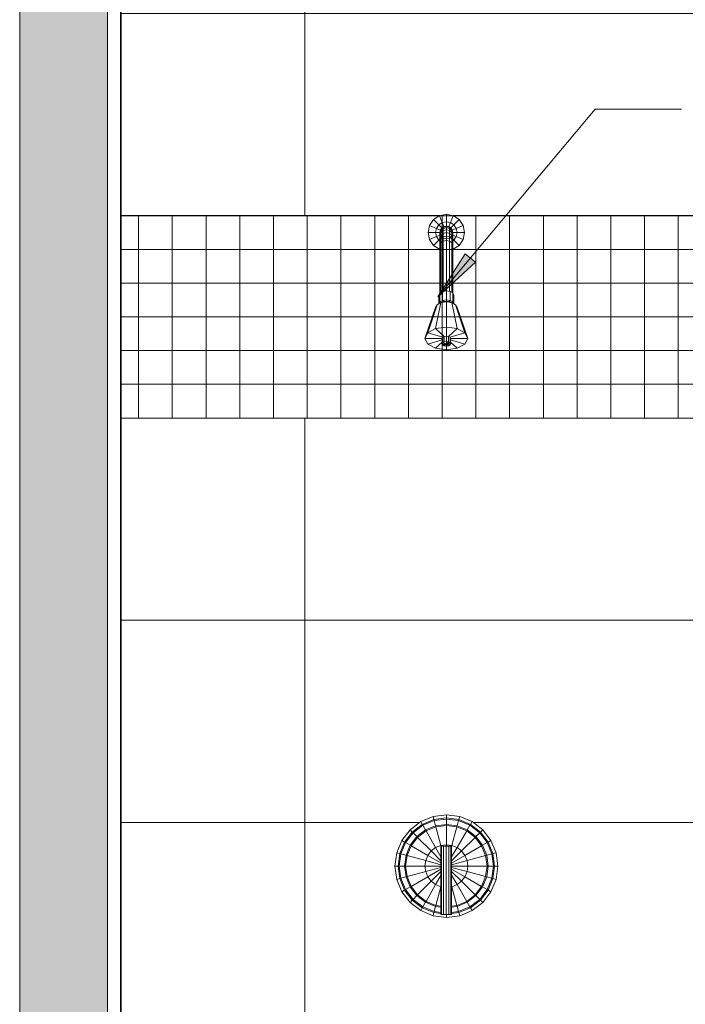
# Model space of a CAD drawing. Header units: metres. Extents: x -10.1 to 50.7, y -18 to 8.5.
# Tile 101 of 109: x 34.2 to 35.2, y 0.9 to 2.4. Entities that reach past the tile are written whole.
import ezdxf

# ---------------------------------------------------------------- set-up
doc = ezdxf.new("R2010")
doc.units = ezdxf.units.M
for name, color, linetype, lineweight in [('A-ANNO-KEYN', 231, 'Continuous', 9), ('A-DETL', 90, 'Continuous', 18), ('A-DETL-GENF', 92, 'Continuous', 18), ('A-DETL-THIN', 151, 'Continuous', 18), ('A-WALL', 113, 'Continuous', 18), ('A-WALL-PATT', 111, 'Continuous', 35), ('G-IMPT', 8, 'Continuous', 18), ('P-SANR-FIXT', 6, 'Continuous', 18)]:
    doc.layers.add(name, color=color, linetype=linetype, lineweight=lineweight)

# ---------------------------------------------------------------- blocks, each defined once
blk = doc.blocks.new('Kohler_-_K-T8226_Taboret_Shower_Trim_1533 - t8226_dxf-V29-Vista H')
at = {"layer": 'G-IMPT'}
for p, q in [((-17.1047, 2.0855), (-17.0988, 2.0943)), ((-17.0988, 2.0943), (-17.0902, 2.1)), ((-17.0988, 2.0943), (-17.091, 2.0864)), ((-17.091, 2.0864), (-17.0858, 2.0899)), ((-17.0901, 2.1001), (-17.0797, 2.1022)), ((-17.09, 2.1), (-17.0858, 2.0899)), ((-17.0858, 2.0899), (-17.0797, 2.0911)), ((-17.0858, 2.0899), (-17.0834, 2.084)), ((-17.0797, 2.1022), (-17.0694, 2.1001)), ((-17.0797, 2.1022), (-17.0797, 2.1)), ((-17.0797, 2.1), (-17.0797, 2.0911)), ((-17.0797, 2.0911), (-17.0737, 2.0899)), ((-17.0797, 2.0911), (-17.0797, 2.0847)), ((-17.0737, 2.0899), (-17.0761, 2.084)), ((-17.0695, 2.1), (-17.0737, 2.0899)), ((-17.0737, 2.0899), (-17.0685, 2.0864)), ((-17.0692, 2.1), (-17.0606, 2.0943)), ((-17.0606, 2.0943), (-17.0685, 2.0864)), ((-17.0606, 2.0943), (-17.0548, 2.0855)), ((-17.1067, 2.0752), (-17.1047, 2.0855)), ((-17.1047, 2.0649), (-17.1067, 2.0752)), ((-17.1067, 2.0752), (-17.0956, 2.0752)), ((-17.1047, 2.0855), (-17.0944, 2.0813)), ((-17.0956, 2.0752), (-17.0944, 2.0813)), ((-17.0944, 2.0691), (-17.0956, 2.0752)), ((-17.0956, 2.0752), (-17.0893, 2.0752)), ((-17.0944, 2.0813), (-17.091, 2.0864)), ((-17.0944, 2.0813), (-17.0885, 2.0788)), ((-17.091, 2.0864), (-17.0865, 2.0819)), ((-17.0893, 2.0752), (-17.088, 2.08)), ((-17.0893, 2.0746), (-17.088, 2.0794)), ((-17.0893, 2.0752), (-17.0885, 2.0788)), ((-17.0893, 2.073), (-17.088, 2.0777)), ((-17.0883, 2.0718), (-17.0893, 2.0752)), ((-17.0893, 2.0752), (-17.0893, 2.0746)), ((-17.0893, 2.0704), (-17.088, 2.0748)), ((-17.0893, 2.0746), (-17.0893, 2.073)), ((-17.0885, 2.0788), (-17.0881, 2.0795)), ((-17.0845, 2.0834), (-17.088, 2.08)), ((-17.0845, 2.0828), (-17.088, 2.0794)), ((-17.0845, 2.081), (-17.088, 2.0777)), ((-17.088, 2.08), (-17.088, 2.08)), ((-17.088, 2.08), (-17.088, 2.0794)), ((-17.088, 2.0794), (-17.088, 2.0777)), ((-17.0845, 2.078), (-17.088, 2.0748)), ((-17.088, 2.0777), (-17.088, 2.0748)), ((-17.088, 2.0748), (-17.088, 2.0709)), ((-17.0874, 2.0806), (-17.0865, 2.0819)), ((-17.0865, 2.0819), (-17.0851, 2.0828)), ((-17.0797, 2.0847), (-17.0845, 2.0834)), ((-17.0797, 2.0841), (-17.0845, 2.0828)), ((-17.0845, 2.0834), (-17.0845, 2.0828)), ((-17.0845, 2.0828), (-17.0845, 2.081)), ((-17.0797, 2.0822), (-17.0845, 2.081)), ((-17.0845, 2.081), (-17.0845, 2.078)), ((-17.0797, 2.0792), (-17.0845, 2.078)), ((-17.0845, 2.078), (-17.0845, 2.0738)), ((-17.0797, 2.075), (-17.0845, 2.0738)), ((-17.084, 2.0835), (-17.0834, 2.084)), ((-17.0834, 2.084), (-17.0797, 2.0847)), ((-17.0797, 2.0847), (-17.0761, 2.084)), ((-17.0749, 2.0834), (-17.0797, 2.0847)), ((-17.0797, 2.0847), (-17.0797, 2.0841)), ((-17.0749, 2.0828), (-17.0797, 2.0841)), ((-17.0797, 2.0841), (-17.0797, 2.0822)), ((-17.0749, 2.081), (-17.0797, 2.0822)), ((-17.0797, 2.0822), (-17.0797, 2.0792)), ((-17.0749, 2.078), (-17.0797, 2.0792)), ((-17.0797, 2.0792), (-17.0797, 2.075)), ((-17.0749, 2.0738), (-17.0797, 2.075)), ((-17.0797, 2.075), (-17.0797, 2.0697)), ((-17.0761, 2.084), (-17.0754, 2.0835)), ((-17.0715, 2.08), (-17.0749, 2.0834)), ((-17.0749, 2.0834), (-17.0749, 2.0828)), ((-17.0715, 2.0794), (-17.0749, 2.0828)), ((-17.0749, 2.0828), (-17.0749, 2.081)), ((-17.0715, 2.0777), (-17.0749, 2.081)), ((-17.0749, 2.081), (-17.0749, 2.078)), ((-17.0715, 2.0748), (-17.0749, 2.078)), ((-17.0749, 2.078), (-17.0749, 2.0738)), ((-17.0743, 2.0828), (-17.073, 2.0819)), ((-17.0685, 2.0864), (-17.073, 2.0819)), ((-17.073, 2.0819), (-17.0721, 2.0806)), ((-17.0702, 2.0752), (-17.0715, 2.08)), ((-17.0715, 2.08), (-17.0715, 2.08)), ((-17.0715, 2.08), (-17.0715, 2.0794)), ((-17.0702, 2.0746), (-17.0715, 2.0794)), ((-17.0715, 2.0794), (-17.0715, 2.0777)), ((-17.0702, 2.073), (-17.0715, 2.0777)), ((-17.0715, 2.0777), (-17.0715, 2.0748)), ((-17.0702, 2.0704), (-17.0715, 2.0748)), ((-17.0715, 2.0748), (-17.0715, 2.0709)), ((-17.0714, 2.0795), (-17.0709, 2.0788)), ((-17.0711, 2.0719), (-17.0702, 2.0752)), ((-17.0651, 2.0813), (-17.0709, 2.0788)), ((-17.0702, 2.0752), (-17.0709, 2.0788)), ((-17.0702, 2.0752), (-17.0702, 2.0746)), ((-17.0639, 2.0752), (-17.0702, 2.0752)), ((-17.0702, 2.0746), (-17.0702, 2.073)), ((-17.0685, 2.0864), (-17.0651, 2.0813)), ((-17.0548, 2.0855), (-17.0651, 2.0813)), ((-17.0639, 2.0752), (-17.0651, 2.0813)), ((-17.0651, 2.0691), (-17.0639, 2.0752)), ((-17.0527, 2.0752), (-17.0639, 2.0752)), ((-17.0527, 2.0752), (-17.0548, 2.0855)), ((-17.0548, 2.0649), (-17.0527, 2.0752)), ((-17.1047, 2.0649), (-17.0944, 2.0691)), ((-17.0988, 2.0561), (-17.1047, 2.0649)), ((-17.0988, 2.0561), (-17.091, 2.064)), ((-17.0944, 2.0691), (-17.0893, 2.0712)), ((-17.091, 2.064), (-17.0944, 2.0691)), ((-17.091, 2.064), (-17.0893, 2.0657)), ((-17.0893, 2.0628), (-17.091, 2.064)), ((-17.0893, 2.073), (-17.0893, 2.0704)), ((-17.0893, 2.0667), (-17.088, 2.0709)), ((-17.0893, 2.0704), (-17.0893, 2.0667)), ((-17.0893, 2.0667), (-17.0893, 2.0621)), ((-17.0893, 2.0621), (-17.088, 2.0659)), ((-17.0893, 2.0621), (-17.0893, 2.0566)), ((-17.0893, 2.0566), (-17.088, 2.0601)), ((-17.0845, 2.0738), (-17.088, 2.0709)), ((-17.088, 2.0709), (-17.088, 2.0659)), ((-17.088, 2.0704), (-17.088, 2.0704)), ((-17.088, 2.0704), (-17.0845, 2.067)), ((-17.0845, 2.0686), (-17.088, 2.0659)), ((-17.088, 2.0659), (-17.088, 2.0601)), ((-17.0845, 2.0626), (-17.088, 2.0601)), ((-17.088, 2.0601), (-17.088, 1.9865)), ((-17.0845, 2.0738), (-17.0845, 2.0686)), ((-17.0797, 2.0697), (-17.0845, 2.0686)), ((-17.0845, 2.0686), (-17.0845, 2.0626)), ((-17.0845, 2.067), (-17.0797, 2.0657)), ((-17.0797, 2.0635), (-17.0845, 2.0626)), ((-17.0845, 2.0626), (-17.0845, 1.988)), ((-17.0749, 2.0686), (-17.0797, 2.0697)), ((-17.0797, 2.0697), (-17.0797, 2.0635)), ((-17.0797, 2.0657), (-17.0749, 2.067)), ((-17.0749, 2.0626), (-17.0797, 2.0635)), ((-17.0797, 2.0635), (-17.0797, 1.9887)), ((-17.0715, 2.0709), (-17.0749, 2.0738)), ((-17.0749, 2.0738), (-17.0749, 2.0686)), ((-17.0749, 2.067), (-17.0715, 2.0704)), ((-17.0715, 2.0659), (-17.0749, 2.0686)), ((-17.0749, 2.0686), (-17.0749, 2.0626)), ((-17.0715, 2.0601), (-17.0749, 2.0626)), ((-17.0749, 2.0626), (-17.0749, 1.988)), ((-17.0702, 2.0667), (-17.0715, 2.0709)), ((-17.0715, 2.0709), (-17.0715, 2.0659)), ((-17.0715, 2.0704), (-17.0715, 2.0704)), ((-17.0702, 2.0621), (-17.0715, 2.0659)), ((-17.0715, 2.0659), (-17.0715, 2.0601)), ((-17.0702, 2.0566), (-17.0715, 2.0601)), ((-17.0715, 2.0601), (-17.0715, 1.9865)), ((-17.0702, 2.073), (-17.0702, 2.0704)), ((-17.0651, 2.0691), (-17.0702, 2.0712)), ((-17.0702, 2.0704), (-17.0702, 2.0667)), ((-17.0702, 2.0667), (-17.0702, 2.0621)), ((-17.0685, 2.064), (-17.0702, 2.0657)), ((-17.0685, 2.064), (-17.0702, 2.0628)), ((-17.0702, 2.0621), (-17.0702, 2.0566)), ((-17.0651, 2.0691), (-17.0685, 2.064)), ((-17.0606, 2.0561), (-17.0685, 2.064)), ((-17.0548, 2.0649), (-17.0651, 2.0691)), ((-17.0548, 2.0649), (-17.0606, 2.0561)), ((-17.0901, 2.0503), (-17.0988, 2.0561)), ((-17.0901, 2.0503), (-17.0893, 2.0522)), ((-17.0893, 2.0501), (-17.0901, 2.0503)), ((-17.0893, 2.0566), (-17.0893, 1.9858)), ((-17.0702, 2.0566), (-17.0702, 1.9858)), ((-17.0694, 2.0503), (-17.0702, 2.0522)), ((-17.0694, 2.0503), (-17.0702, 2.0501)), ((-17.0606, 2.0561), (-17.0694, 2.0503)), ((-17.0853, 1.9879), (-17.0894, 1.9857)), ((-17.0797, 1.9887), (-17.0853, 1.9879)), ((-17.0853, 1.9879), (-17.0853, 1.9744)), ((-17.0797, 1.9887), (-17.0742, 1.9879)), ((-17.0797, 1.9887), (-17.0797, 1.9752)), ((-17.0701, 1.9857), (-17.0742, 1.9879)), ((-17.0742, 1.9879), (-17.0742, 1.9744)), ((-17.0894, 1.9857), (-17.0908, 1.9828)), ((-17.0908, 1.9828), (-17.0908, 1.9695)), ((-17.0894, 1.9723), (-17.0907, 1.9696)), ((-17.0894, 1.9857), (-17.0894, 1.9723)), ((-17.0853, 1.9744), (-17.0894, 1.9723)), ((-17.0894, 1.9723), (-17.0866, 1.9714)), ((-17.0877, 1.9712), (-17.0797, 1.9724)), ((-17.0837, 1.973), (-17.0866, 1.9714)), ((-17.0853, 1.9744), (-17.0797, 1.9752)), ((-17.0853, 1.9744), (-17.0837, 1.973)), ((-17.0837, 1.973), (-17.0797, 1.9735)), ((-17.0837, 1.973), (-17.0837, 1.9718)), ((-17.0797, 1.9752), (-17.0797, 1.9735)), ((-17.0797, 1.9752), (-17.0742, 1.9744)), ((-17.0797, 1.9735), (-17.0797, 1.9724)), ((-17.0797, 1.9735), (-17.0758, 1.973)), ((-17.0797, 1.9724), (-17.0718, 1.9712)), ((-17.0797, 1.9724), (-17.0797, 1.935)), ((-17.0742, 1.9744), (-17.0758, 1.973)), ((-17.0729, 1.9714), (-17.0758, 1.973)), ((-17.0758, 1.973), (-17.0758, 1.9718)), ((-17.0701, 1.9723), (-17.0742, 1.9744)), ((-17.0701, 1.9723), (-17.0729, 1.9714)), ((-17.0686, 1.9828), (-17.0701, 1.9857)), ((-17.0701, 1.9857), (-17.0701, 1.9723)), ((-17.0688, 1.9696), (-17.0701, 1.9723)), ((-17.0686, 1.9828), (-17.0686, 1.9695)), ((-17.0956, 1.9639), (-17.1115, 1.9182)), ((-17.0935, 1.9681), (-17.1072, 1.9266)), ((-17.0877, 1.9712), (-17.0956, 1.9327)), ((-17.0935, 1.9681), (-17.0956, 1.9639)), ((-17.0877, 1.9712), (-17.0935, 1.9681)), ((-17.066, 1.9681), (-17.0718, 1.9712)), ((-17.0718, 1.9712), (-17.0639, 1.9327)), ((-17.0639, 1.9639), (-17.066, 1.9681)), ((-17.066, 1.9681), (-17.0522, 1.9266)), ((-17.0639, 1.9639), (-17.048, 1.9182)), ((-17.0956, 1.9327), (-17.1072, 1.9266)), ((-17.0956, 1.9327), (-17.1072, 1.9266)), ((-17.0956, 1.9327), (-17.0797, 1.935)), ((-17.0797, 1.935), (-17.0956, 1.9327)), ((-17.0956, 1.9327), (-17.0829, 1.9211)), ((-17.0797, 1.935), (-17.0639, 1.9327)), ((-17.0797, 1.935), (-17.0639, 1.9327)), ((-17.0797, 1.935), (-17.0797, 1.9215)), ((-17.0639, 1.9327), (-17.0766, 1.9211)), ((-17.0522, 1.9266), (-17.0639, 1.9327)), ((-17.0522, 1.9266), (-17.0639, 1.9327)), ((-17.1072, 1.9266), (-17.1115, 1.9182)), ((-17.1072, 1.9266), (-17.1115, 1.9182)), ((-17.1115, 1.9182), (-17.1072, 1.9098)), ((-17.1115, 1.9182), (-17.1072, 1.9098)), ((-17.1115, 1.9182), (-17.0861, 1.9182)), ((-17.1072, 1.9266), (-17.0852, 1.9199)), ((-17.1072, 1.9098), (-17.0861, 1.9162)), ((-17.0852, 1.9199), (-17.0861, 1.9182)), ((-17.0861, 1.9182), (-17.0861, 1.9101)), ((-17.0829, 1.9211), (-17.0852, 1.9199)), ((-17.0852, 1.9199), (-17.0852, 1.9118)), ((-17.0829, 1.9211), (-17.0797, 1.9215)), ((-17.0829, 1.9211), (-17.0829, 1.913)), ((-17.0829, 1.913), (-17.0797, 1.9135)), ((-17.0797, 1.9215), (-17.0797, 1.9135)), ((-17.0797, 1.9215), (-17.0766, 1.9211)), ((-17.0797, 1.9135), (-17.0797, 1.9101)), ((-17.0797, 1.9135), (-17.0766, 1.913)), ((-17.0742, 1.9199), (-17.0766, 1.9211)), ((-17.0766, 1.9211), (-17.0766, 1.913)), ((-17.0522, 1.9266), (-17.0742, 1.9199)), ((-17.0734, 1.9182), (-17.0742, 1.9199)), ((-17.0742, 1.9199), (-17.0742, 1.9118)), ((-17.0734, 1.9182), (-17.0734, 1.9101)), ((-17.048, 1.9182), (-17.0734, 1.9182)), ((-17.0522, 1.9098), (-17.0734, 1.9162)), ((-17.048, 1.9182), (-17.0522, 1.9266)), ((-17.048, 1.9182), (-17.0522, 1.9266)), ((-17.0522, 1.9098), (-17.048, 1.9182)), ((-17.0522, 1.9098), (-17.048, 1.9182)), ((-17.1072, 1.9098), (-17.0956, 1.9036)), ((-17.1072, 1.9098), (-17.0956, 1.9036)), ((-17.0956, 1.9036), (-17.0861, 1.9123)), ((-17.0956, 1.9036), (-17.0797, 1.9013)), ((-17.0956, 1.9036), (-17.0797, 1.9013)), ((-17.0852, 1.9118), (-17.0861, 1.9101)), ((-17.0797, 1.9101), (-17.0861, 1.9101)), ((-17.0861, 1.9101), (-17.0852, 1.9084)), ((-17.0829, 1.913), (-17.0852, 1.9118)), ((-17.0852, 1.9118), (-17.0797, 1.9101)), ((-17.0797, 1.9101), (-17.0852, 1.9084)), ((-17.0852, 1.9084), (-17.0829, 1.9072)), ((-17.0797, 1.9101), (-17.0829, 1.9072)), ((-17.0829, 1.9072), (-17.0797, 1.9067)), ((-17.0797, 1.9101), (-17.0766, 1.913)), ((-17.0797, 1.9101), (-17.0742, 1.9118)), ((-17.0797, 1.9101), (-17.0797, 1.9067)), ((-17.0797, 1.9101), (-17.0766, 1.9072)), ((-17.0797, 1.9101), (-17.0742, 1.9084)), ((-17.0797, 1.9101), (-17.0734, 1.9101)), ((-17.0797, 1.9067), (-17.0766, 1.9072)), ((-17.0797, 1.9013), (-17.0797, 1.9067)), ((-17.0797, 1.9013), (-17.0639, 1.9036)), ((-17.0797, 1.9013), (-17.0639, 1.9036)), ((-17.0742, 1.9118), (-17.0766, 1.913)), ((-17.0766, 1.9072), (-17.0742, 1.9084)), ((-17.0734, 1.9101), (-17.0742, 1.9118)), ((-17.0742, 1.9084), (-17.0734, 1.9101)), ((-17.0639, 1.9036), (-17.0734, 1.9123)), ((-17.0639, 1.9036), (-17.0522, 1.9098)), ((-17.0639, 1.9036), (-17.0522, 1.9098)), ((-17.1336, 1.1893), (-17.1178, 1.2014)), ((-17.1178, 1.2014), (-17.0995, 1.209)), ((-17.1178, 1.2014), (-17.1155, 1.1973)), ((-17.1155, 1.1973), (-17.0982, 1.2044)), ((-17.1147, 1.1959), (-17.0978, 1.2029)), ((-17.0995, 1.209), (-17.0797, 1.2116)), ((-17.0995, 1.209), (-17.0982, 1.2044)), ((-17.0982, 1.2044), (-17.0797, 1.2068)), ((-17.0982, 1.2044), (-17.0978, 1.2029)), ((-17.0978, 1.2029), (-17.0797, 1.2052)), ((-17.0978, 1.2029), (-17.0958, 1.1952)), ((-17.0797, 1.2116), (-17.06, 1.209)), ((-17.0797, 1.2116), (-17.0797, 1.2068)), ((-17.0797, 1.2068), (-17.0612, 1.2044)), ((-17.0797, 1.2068), (-17.0797, 1.2052)), ((-17.0797, 1.2052), (-17.0617, 1.2029)), ((-17.0797, 1.2052), (-17.0797, 1.1973)), ((-17.0617, 1.2029), (-17.0637, 1.1952)), ((-17.0612, 1.2044), (-17.0617, 1.2029)), ((-17.0617, 1.2029), (-17.0448, 1.1959)), ((-17.06, 1.209), (-17.0612, 1.2044)), ((-17.0612, 1.2044), (-17.044, 1.1973)), ((-17.06, 1.209), (-17.0416, 1.2014)), ((-17.0416, 1.2014), (-17.044, 1.1973)), ((-17.0416, 1.2014), (-17.0259, 1.1893)), ((-17.1457, 1.1735), (-17.1336, 1.1893)), ((-17.1416, 1.1711), (-17.1302, 1.1859)), ((-17.1402, 1.1703), (-17.1291, 1.1848)), ((-17.1336, 1.1893), (-17.1302, 1.1859)), ((-17.1302, 1.1859), (-17.1155, 1.1973)), ((-17.1302, 1.1859), (-17.1291, 1.1848)), ((-17.1291, 1.1848), (-17.1147, 1.1959)), ((-17.1291, 1.1848), (-17.1235, 1.1792)), ((-17.1235, 1.1792), (-17.1107, 1.189)), ((-17.1224, 1.178), (-17.1099, 1.1876)), ((-17.1155, 1.1973), (-17.1147, 1.1959)), ((-17.1147, 1.1959), (-17.1107, 1.189)), ((-17.1107, 1.189), (-17.0958, 1.1952)), ((-17.1107, 1.189), (-17.1099, 1.1876)), ((-17.1099, 1.1876), (-17.0953, 1.1937)), ((-17.1099, 1.1876), (-17.0956, 1.1629)), ((-17.0958, 1.1952), (-17.0797, 1.1973)), ((-17.0958, 1.1952), (-17.0953, 1.1937)), ((-17.0953, 1.1937), (-17.0797, 1.1957)), ((-17.0953, 1.1937), (-17.088, 1.1661)), ((-17.0797, 1.1973), (-17.0797, 1.1957)), ((-17.0797, 1.1973), (-17.0637, 1.1952)), ((-17.0797, 1.1957), (-17.0797, 1.1671)), ((-17.0797, 1.1957), (-17.0641, 1.1937)), ((-17.0641, 1.1937), (-17.0715, 1.1661)), ((-17.0637, 1.1952), (-17.0641, 1.1937)), ((-17.0641, 1.1937), (-17.0496, 1.1876)), ((-17.0496, 1.1876), (-17.0639, 1.1629)), ((-17.0637, 1.1952), (-17.0488, 1.189)), ((-17.0488, 1.189), (-17.0496, 1.1876)), ((-17.0496, 1.1876), (-17.0371, 1.178)), ((-17.0448, 1.1959), (-17.0488, 1.189)), ((-17.0488, 1.189), (-17.036, 1.1792)), ((-17.044, 1.1973), (-17.0448, 1.1959)), ((-17.0448, 1.1959), (-17.0303, 1.1848)), ((-17.044, 1.1973), (-17.0292, 1.1859)), ((-17.0303, 1.1848), (-17.036, 1.1792)), ((-17.0292, 1.1859), (-17.0303, 1.1848)), ((-17.0303, 1.1848), (-17.0192, 1.1703)), ((-17.0259, 1.1893), (-17.0292, 1.1859)), ((-17.0292, 1.1859), (-17.0179, 1.1711)), ((-17.0259, 1.1893), (-17.0137, 1.1735)), ((-17.1533, 1.1551), (-17.1457, 1.1735)), ((-17.1487, 1.1539), (-17.1416, 1.1711)), ((-17.1472, 1.1535), (-17.1402, 1.1703)), ((-17.1457, 1.1735), (-17.1416, 1.1711)), ((-17.1416, 1.1711), (-17.1402, 1.1703)), ((-17.1402, 1.1703), (-17.1334, 1.1663)), ((-17.1334, 1.1663), (-17.1235, 1.1792)), ((-17.132, 1.1656), (-17.1224, 1.178)), ((-17.1235, 1.1792), (-17.1224, 1.178)), ((-17.1224, 1.178), (-17.1022, 1.1578)), ((-17.0371, 1.178), (-17.0573, 1.1578)), ((-17.036, 1.1792), (-17.0371, 1.178)), ((-17.0371, 1.178), (-17.0275, 1.1656)), ((-17.036, 1.1792), (-17.0261, 1.1663)), ((-17.0192, 1.1703), (-17.0261, 1.1663)), ((-17.0179, 1.1711), (-17.0192, 1.1703)), ((-17.0192, 1.1703), (-17.0123, 1.1535)), ((-17.0137, 1.1735), (-17.0179, 1.1711)), ((-17.0179, 1.1711), (-17.0107, 1.1539)), ((-17.0137, 1.1735), (-17.0061, 1.1551)), ((-17.1559, 1.1354), (-17.1533, 1.1551)), ((-17.1533, 1.1551), (-17.1487, 1.1539)), ((-17.1512, 1.1354), (-17.1487, 1.1539)), ((-17.1487, 1.1539), (-17.1472, 1.1535)), ((-17.1395, 1.1514), (-17.1334, 1.1663)), ((-17.138, 1.151), (-17.132, 1.1656)), ((-17.1334, 1.1663), (-17.132, 1.1656)), ((-17.132, 1.1656), (-17.1072, 1.1513)), ((-17.1072, 1.1513), (-17.1022, 1.1578)), ((-17.1022, 1.1578), (-17.0956, 1.1629)), ((-17.1022, 1.1578), (-17.0878, 1.1434)), ((-17.0956, 1.1629), (-17.088, 1.1661)), ((-17.0956, 1.1629), (-17.0878, 1.1493)), ((-17.088, 1.1661), (-17.0797, 1.1671)), ((-17.088, 1.1661), (-17.0877, 1.165)), ((-17.0878, 1.0634), (-17.0878, 1.165)), ((-17.0878, 1.165), (-17.0867, 1.165)), ((-17.0867, 1.165), (-17.0838, 1.165)), ((-17.0867, 1.0634), (-17.0867, 1.165)), ((-17.0838, 1.165), (-17.0798, 1.165)), ((-17.0838, 1.0634), (-17.0838, 1.165)), ((-17.0798, 1.165), (-17.0759, 1.165)), ((-17.0798, 1.0634), (-17.0798, 1.165)), ((-17.0797, 1.1671), (-17.0715, 1.1661)), ((-17.0797, 1.1671), (-17.0797, 1.165)), ((-17.0759, 1.165), (-17.073, 1.165)), ((-17.0759, 1.0634), (-17.0759, 1.165)), ((-17.073, 1.165), (-17.0719, 1.165)), ((-17.073, 1.0634), (-17.073, 1.165)), ((-17.0715, 1.1661), (-17.0719, 1.1646)), ((-17.0719, 1.0634), (-17.0719, 1.165)), ((-17.0639, 1.1629), (-17.0719, 1.149)), ((-17.0573, 1.1578), (-17.0719, 1.1432)), ((-17.0715, 1.1661), (-17.0639, 1.1629)), ((-17.0639, 1.1629), (-17.0573, 1.1578)), ((-17.0573, 1.1578), (-17.0522, 1.1513)), ((-17.0275, 1.1656), (-17.0522, 1.1513)), ((-17.0261, 1.1663), (-17.0275, 1.1656)), ((-17.0275, 1.1656), (-17.0215, 1.151)), ((-17.0261, 1.1663), (-17.0199, 1.1514)), ((-17.0107, 1.1539), (-17.0123, 1.1535)), ((-17.0061, 1.1551), (-17.0107, 1.1539)), ((-17.0083, 1.1354), (-17.0107, 1.1539)), ((-17.0035, 1.1354), (-17.0061, 1.1551)), ((-17.1496, 1.1354), (-17.1472, 1.1535)), ((-17.1472, 1.1535), (-17.1395, 1.1514)), ((-17.1416, 1.1354), (-17.1395, 1.1514)), ((-17.1401, 1.1354), (-17.138, 1.151)), ((-17.1395, 1.1514), (-17.138, 1.151)), ((-17.138, 1.151), (-17.1104, 1.1436)), ((-17.1115, 1.1354), (-17.1104, 1.1436)), ((-17.1104, 1.1436), (-17.1072, 1.1513)), ((-17.1104, 1.1436), (-17.0878, 1.1375)), ((-17.1072, 1.1513), (-17.0878, 1.14)), ((-17.0522, 1.1513), (-17.0719, 1.1399)), ((-17.0491, 1.1436), (-17.0719, 1.1375)), ((-17.0522, 1.1513), (-17.0491, 1.1436)), ((-17.0215, 1.151), (-17.0491, 1.1436)), ((-17.048, 1.1354), (-17.0491, 1.1436)), ((-17.0199, 1.1514), (-17.0215, 1.151)), ((-17.0194, 1.1354), (-17.0215, 1.151)), ((-17.0123, 1.1535), (-17.0199, 1.1514)), ((-17.0178, 1.1354), (-17.0199, 1.1514)), ((-17.0099, 1.1354), (-17.0123, 1.1535)), ((-17.1533, 1.1157), (-17.1559, 1.1354)), ((-17.1559, 1.1354), (-17.1512, 1.1354)), ((-17.1487, 1.1169), (-17.1512, 1.1354)), ((-17.1512, 1.1354), (-17.1496, 1.1354)), ((-17.1472, 1.1173), (-17.1496, 1.1354)), ((-17.1496, 1.1354), (-17.1416, 1.1354)), ((-17.1395, 1.1194), (-17.1416, 1.1354)), ((-17.1416, 1.1354), (-17.1401, 1.1354)), ((-17.138, 1.1198), (-17.1401, 1.1354)), ((-17.1401, 1.1354), (-17.1115, 1.1354)), ((-17.138, 1.1198), (-17.1104, 1.1272)), ((-17.1104, 1.1272), (-17.1115, 1.1354)), ((-17.1115, 1.1354), (-17.0878, 1.1354)), ((-17.1104, 1.1272), (-17.0878, 1.1332)), ((-17.1072, 1.1195), (-17.1104, 1.1272)), ((-17.1072, 1.1195), (-17.0878, 1.1307)), ((-17.1022, 1.1129), (-17.0878, 1.1274)), ((-17.048, 1.1354), (-17.0719, 1.1354)), ((-17.0491, 1.1272), (-17.0719, 1.1333)), ((-17.0522, 1.1195), (-17.0719, 1.1309)), ((-17.0573, 1.1129), (-17.0719, 1.1276)), ((-17.0491, 1.1272), (-17.0522, 1.1195)), ((-17.0491, 1.1272), (-17.048, 1.1354)), ((-17.0215, 1.1198), (-17.0491, 1.1272)), ((-17.0194, 1.1354), (-17.048, 1.1354)), ((-17.0215, 1.1198), (-17.0194, 1.1354)), ((-17.0199, 1.1194), (-17.0178, 1.1354)), ((-17.0178, 1.1354), (-17.0194, 1.1354)), ((-17.0099, 1.1354), (-17.0178, 1.1354)), ((-17.0123, 1.1173), (-17.0099, 1.1354)), ((-17.0107, 1.1169), (-17.0083, 1.1354)), ((-17.0083, 1.1354), (-17.0099, 1.1354)), ((-17.0035, 1.1354), (-17.0083, 1.1354)), ((-17.0061, 1.1157), (-17.0035, 1.1354)), ((-17.1533, 1.1157), (-17.1487, 1.1169)), ((-17.1457, 1.0973), (-17.1533, 1.1157)), ((-17.1487, 1.1169), (-17.1472, 1.1173)), ((-17.1416, 1.0997), (-17.1487, 1.1169)), ((-17.1472, 1.1173), (-17.1395, 1.1194)), ((-17.1402, 1.1005), (-17.1472, 1.1173)), ((-17.1395, 1.1194), (-17.138, 1.1198)), ((-17.1334, 1.1044), (-17.1395, 1.1194)), ((-17.132, 1.1052), (-17.138, 1.1198)), ((-17.132, 1.1052), (-17.1072, 1.1195)), ((-17.1224, 1.0927), (-17.1022, 1.1129)), ((-17.1022, 1.1129), (-17.1072, 1.1195)), ((-17.0956, 1.1079), (-17.1022, 1.1129)), ((-17.0956, 1.1079), (-17.0878, 1.1215)), ((-17.0639, 1.1079), (-17.0719, 1.1218)), ((-17.0573, 1.1129), (-17.0639, 1.1079)), ((-17.0522, 1.1195), (-17.0573, 1.1129)), ((-17.0371, 1.0927), (-17.0573, 1.1129)), ((-17.0275, 1.1052), (-17.0522, 1.1195)), ((-17.0215, 1.1198), (-17.0275, 1.1052)), ((-17.0199, 1.1194), (-17.0261, 1.1044)), ((-17.0199, 1.1194), (-17.0215, 1.1198)), ((-17.0123, 1.1173), (-17.0199, 1.1194)), ((-17.0123, 1.1173), (-17.0192, 1.1005)), ((-17.0107, 1.1169), (-17.0179, 1.0997)), ((-17.0061, 1.1157), (-17.0137, 1.0973)), ((-17.0107, 1.1169), (-17.0123, 1.1173)), ((-17.0061, 1.1157), (-17.0107, 1.1169)), ((-17.1457, 1.0973), (-17.1416, 1.0997)), ((-17.1336, 1.0815), (-17.1457, 1.0973)), ((-17.1416, 1.0997), (-17.1402, 1.1005)), ((-17.1302, 1.0849), (-17.1416, 1.0997)), ((-17.1402, 1.1005), (-17.1334, 1.1044)), ((-17.1291, 1.086), (-17.1402, 1.1005)), ((-17.1334, 1.1044), (-17.132, 1.1052)), ((-17.1235, 1.0916), (-17.1334, 1.1044)), ((-17.1224, 1.0927), (-17.132, 1.1052)), ((-17.1099, 1.0831), (-17.0956, 1.1079)), ((-17.088, 1.1047), (-17.0956, 1.1079)), ((-17.0953, 1.0771), (-17.088, 1.1047)), ((-17.088, 1.1047), (-17.0878, 1.1054)), ((-17.0715, 1.1047), (-17.0719, 1.1061)), ((-17.0715, 1.1047), (-17.0719, 1.1047)), ((-17.0639, 1.1079), (-17.0715, 1.1047)), ((-17.0641, 1.0771), (-17.0715, 1.1047)), ((-17.0496, 1.0831), (-17.0639, 1.1079)), ((-17.0275, 1.1052), (-17.0371, 1.0927)), ((-17.0261, 1.1044), (-17.036, 1.0916)), ((-17.0192, 1.1005), (-17.0303, 1.086)), ((-17.0179, 1.0997), (-17.0292, 1.0849)), ((-17.0261, 1.1044), (-17.0275, 1.1052)), ((-17.0192, 1.1005), (-17.0261, 1.1044)), ((-17.0137, 1.0973), (-17.0259, 1.0815)), ((-17.0179, 1.0997), (-17.0192, 1.1005)), ((-17.0137, 1.0973), (-17.0179, 1.0997)), ((-17.1336, 1.0815), (-17.1302, 1.0849)), ((-17.1178, 1.0694), (-17.1336, 1.0815)), ((-17.1302, 1.0849), (-17.1291, 1.086)), ((-17.1155, 1.0735), (-17.1302, 1.0849)), ((-17.1291, 1.086), (-17.1235, 1.0916)), ((-17.1147, 1.0749), (-17.1291, 1.086)), ((-17.1235, 1.0916), (-17.1224, 1.0927)), ((-17.1107, 1.0818), (-17.1235, 1.0916)), ((-17.1099, 1.0831), (-17.1224, 1.0927)), ((-17.1147, 1.0749), (-17.1107, 1.0818)), ((-17.1107, 1.0818), (-17.1099, 1.0831)), ((-17.0958, 1.0756), (-17.1107, 1.0818)), ((-17.0953, 1.0771), (-17.1099, 1.0831)), ((-17.0496, 1.0831), (-17.0641, 1.0771)), ((-17.0488, 1.0818), (-17.0637, 1.0756)), ((-17.0371, 1.0927), (-17.0496, 1.0831)), ((-17.0488, 1.0818), (-17.0496, 1.0831)), ((-17.036, 1.0916), (-17.0488, 1.0818)), ((-17.0448, 1.0749), (-17.0488, 1.0818)), ((-17.0303, 1.086), (-17.0448, 1.0749)), ((-17.0292, 1.0849), (-17.044, 1.0735)), ((-17.0259, 1.0815), (-17.0416, 1.0694)), ((-17.036, 1.0916), (-17.0371, 1.0927)), ((-17.0303, 1.086), (-17.036, 1.0916)), ((-17.0292, 1.0849), (-17.0303, 1.086)), ((-17.0259, 1.0815), (-17.0292, 1.0849)), ((-17.1178, 1.0694), (-17.1155, 1.0735)), ((-17.0995, 1.0618), (-17.1178, 1.0694)), ((-17.1155, 1.0735), (-17.1147, 1.0749)), ((-17.0982, 1.0664), (-17.1155, 1.0735)), ((-17.0978, 1.0679), (-17.1147, 1.0749)), ((-17.0995, 1.0618), (-17.0982, 1.0664)), ((-17.0982, 1.0664), (-17.0978, 1.0679)), ((-17.0878, 1.065), (-17.0982, 1.0664)), ((-17.0978, 1.0679), (-17.0958, 1.0756)), ((-17.0878, 1.0666), (-17.0978, 1.0679)), ((-17.0958, 1.0756), (-17.0953, 1.0771)), ((-17.0878, 1.0745), (-17.0958, 1.0756)), ((-17.0878, 1.0761), (-17.0953, 1.0771)), ((-17.0641, 1.0771), (-17.0719, 1.0761)), ((-17.0637, 1.0756), (-17.0719, 1.0745)), ((-17.0617, 1.0679), (-17.0719, 1.0666)), ((-17.0612, 1.0664), (-17.0719, 1.065)), ((-17.0637, 1.0756), (-17.0641, 1.0771)), ((-17.0617, 1.0679), (-17.0637, 1.0756)), ((-17.0448, 1.0749), (-17.0617, 1.0679)), ((-17.0612, 1.0664), (-17.0617, 1.0679)), ((-17.044, 1.0735), (-17.0612, 1.0664)), ((-17.06, 1.0618), (-17.0612, 1.0664)), ((-17.0416, 1.0694), (-17.06, 1.0618)), ((-17.044, 1.0735), (-17.0448, 1.0749)), ((-17.0416, 1.0694), (-17.044, 1.0735)), ((-17.0797, 1.0592), (-17.0995, 1.0618)), ((-17.0878, 1.0634), (-17.0867, 1.0634)), ((-17.0867, 1.0634), (-17.0838, 1.0634)), ((-17.0838, 1.0634), (-17.0798, 1.0634)), ((-17.0798, 1.0634), (-17.0759, 1.0634)), ((-17.0797, 1.0592), (-17.0797, 1.0634)), ((-17.06, 1.0618), (-17.0797, 1.0592)), ((-17.0759, 1.0634), (-17.073, 1.0634)), ((-17.073, 1.0634), (-17.0719, 1.0634))]:
    blk.add_line(p, q, dxfattribs=at)
blk = doc.blocks.new('Kohler_-_K-T8226_Taboret_Shower_Trim_1533 - Kohler_-_K-T8226_Taboret_Shower_Trim_1533-V30-Vista H')
blk.add_blockref('Kohler_-_K-T8226_Taboret_Shower_Trim_1533 - t8226_dxf-V29-Vista H', (0, 0))

msp = doc.modelspace()

# ---------------------------------------------------------------- hatches: boundary and pattern name
at = {"layer": 'A-ANNO-KEYN'}
msp.add_hatch(color=256, dxfattribs=at).paths.add_polyline_path([(34.8355, 1.9799), (34.8913, 2.031), (34.8762, 2.0437)], flags=0)
at = {"layer": 'A-DETL-GENF'}
msp.add_hatch(color=7, dxfattribs=at).paths.add_polyline_path([(34.2358, 0), (34.3458, 0), (34.3458, 3.85), (34.2158, 3.85), (34.2158, 0)], flags=0)
h = msp.add_hatch(dxfattribs=at)
h.set_pattern_fill('FP_24', color=12, style=0, pattern_type=2)
h.set_pattern_definition([(0, (-10.658, 0), (0, 0.05), []), (90, (-10.658, 0), (-0.05, 3e-18), [])])
h.paths.add_polyline_path([(34.3658, 1.8), (37.7634, 1.8), (37.7634, 2.1), (34.3658, 2.1), (34.3658, 1.9837)], flags=0)
at = {"layer": 'A-WALL-PATT', "lineweight": 18}
h = msp.add_hatch(dxfattribs=at)
h.set_pattern_fill('FP_22', color=256, style=0, pattern_type=2)
h.set_pattern_definition([(0, (-14.562, -0.3), (0, 0.3), []), (90, (-14.562, -0.3), (-0.6, 4e-17), [])])
h.paths.add_polyline_path([(34.2158, 0), (34.2158, 0), (34.2158, 0)], flags=0)
h.paths.add_polyline_path([(34.5797, 0), (35.3246, 0), (35.3246, 1.8), (34.3658, 1.8), (34.3658, 0), (34.567, 0)], flags=0)
h.paths.add_polyline_path([(37.2896, 0), (37.2896, 1.8), (36.3296, 1.8), (36.3296, 0), (36.8148, 0)], flags=0)
h.paths.add_polyline_path([(35.3446, 0), (36.3096, 0), (36.3096, 1.8), (35.3446, 1.8), (35.3446, 0.9416)], flags=0)
h.paths.add_polyline_path([(37.3096, 0), (37.7634, 0), (37.7634, 1.8), (37.3096, 1.8), (37.3096, 0.55), (37.7125, 0.55), (37.7125, 0.5), (37.3096, 0.5), (37.3096, 0.1646)], flags=0)
h.paths.add_polyline_path([(34.5104, 0.0973), (34.4897, 0.1), (34.4704, 0.108), (34.4539, 0.1208), (34.4411, 0.1373), (34.4331, 0.1566), (34.4304, 0.1773), (34.5104, 0.1773), (34.5104, 0.1)], flags=0)
h.paths.add_polyline_path([(34.6404, 0.1423), (34.6404, 0.2112), (34.6895, 0.1768)], flags=0)
h.paths.add_polyline_path([(34.5904, 0.1773), (34.5104, 0.1773), (34.5104, 0.2573), (34.5311, 0.2546), (34.5504, 0.2466), (34.567, 0.2339), (34.5797, 0.2173), (34.5877, 0.198)], flags=0)
h.paths.add_polyline_path([(34.4754, 0.3273), (34.5104, 0.3773), (34.5454, 0.3273), (34.5104, 0.3273)], flags=0)
h.paths.add_polyline_path([(36.8109, 1.057), (36.7912, 1.0596), (36.7728, 1.0672), (36.757, 1.0793), (36.7449, 1.0951), (36.7373, 1.1135), (36.7347, 1.1332), (36.7373, 1.1529), (36.7449, 1.1713), (36.757, 1.1871), (36.7728, 1.1992), (36.7912, 1.2068), (36.8109, 1.2094), (36.8306, 1.2068), (36.849, 1.1992), (36.8648, 1.1871), (36.8769, 1.1713), (36.8845, 1.1529), (36.8871, 1.1332), (36.8845, 1.1135), (36.8769, 1.0951), (36.8648, 1.0793), (36.849, 1.0672), (36.8306, 1.0596), (36.811, 1.057)], flags=0)
h.paths.add_polyline_path([(35.8283, 1.057), (35.8086, 1.0596), (35.7902, 1.0672), (35.7744, 1.0793), (35.7623, 1.0951), (35.7547, 1.1135), (35.7521, 1.1332), (35.7547, 1.1529), (35.7623, 1.1713), (35.7744, 1.1871), (35.7902, 1.1992), (35.8086, 1.2068), (35.8283, 1.2094), (35.848, 1.2068), (35.8664, 1.1992), (35.8822, 1.1871), (35.8943, 1.1713), (35.9019, 1.1529), (35.9045, 1.1332), (35.9019, 1.1135), (35.8943, 1.0951), (35.8822, 1.0793), (35.8664, 1.0672), (35.848, 1.0596), (35.8284, 1.057)], flags=0)
h.paths.add_polyline_path([(34.8483, 1.0592), (34.8286, 1.0618), (34.8102, 1.0694), (34.7944, 1.0815), (34.7823, 1.0973), (34.7747, 1.1157), (34.7721, 1.1354), (34.7747, 1.1551), (34.7823, 1.1735), (34.7944, 1.1893), (34.8102, 1.2014), (34.8286, 1.209), (34.8483, 1.2116), (34.868, 1.209), (34.8864, 1.2014), (34.9022, 1.1893), (34.9143, 1.1735), (34.9219, 1.1551), (34.9245, 1.1354), (34.9219, 1.1157), (34.9143, 1.0973), (34.9022, 1.0815), (34.8864, 1.0694), (34.868, 1.0618), (34.8483, 1.0592)], flags=0)
h.paths.add_polyline_path([(36.7839, 2.1), (37.7634, 2.1), (37.7634, 3.2), (34.3658, 3.2), (34.3658, 2.1), (34.838, 2.1001), (34.8483, 2.1022), (34.8595, 2.1), (36.7742, 2.1)], flags=0)

# ---------------------------------------------------------------- linework, layer by layer
at = {"layer": 'A-ANNO-KEYN'}
for p, q in [((34.8355, 1.9799), (35.0691, 2.2581)), ((35.0691, 2.2581), (35.1967, 2.2581)), ((34.8762, 2.0437), (34.8355, 1.9799)), ((34.8355, 1.9799), (34.8913, 2.031)), ((34.8913, 2.031), (34.8762, 2.0437))]:
    msp.add_line(p, q, dxfattribs=at)
at = {"layer": 'A-DETL'}
for p, q in [((34.2158, 0), (34.2158, 3.85)), ((34.3458, 3.85), (34.3458, 0)), ((37.7634, 2.1), (34.3658, 2.1)), ((34.3658, 2.1), (34.3658, 1.8)), ((34.3658, 1.8), (37.7634, 1.8))]:
    msp.add_line(p, q, dxfattribs=at)
at = {"layer": 'A-DETL-THIN'}
for p, q in [((34.2158, 3.85), (34.2158, 0)), ((34.3458, 0), (34.3458, 3.85))]:
    msp.add_line(p, q, dxfattribs=at)
at = {"layer": 'A-WALL', "lineweight": 35}
msp.add_line((34.3658, 0), (34.3658, 3.2), dxfattribs=at)

# ---------------------------------------------------------------- block references
at = {"layer": 'P-SANR-FIXT'}
msp.add_blockref('Kohler_-_K-T8226_Taboret_Shower_Trim_1533 - Kohler_-_K-T8226_Taboret_Shower_Trim_1533-V30-Vista H', (51.928, 0), dxfattribs=at)

doc.saveas('drawing.dxf')
